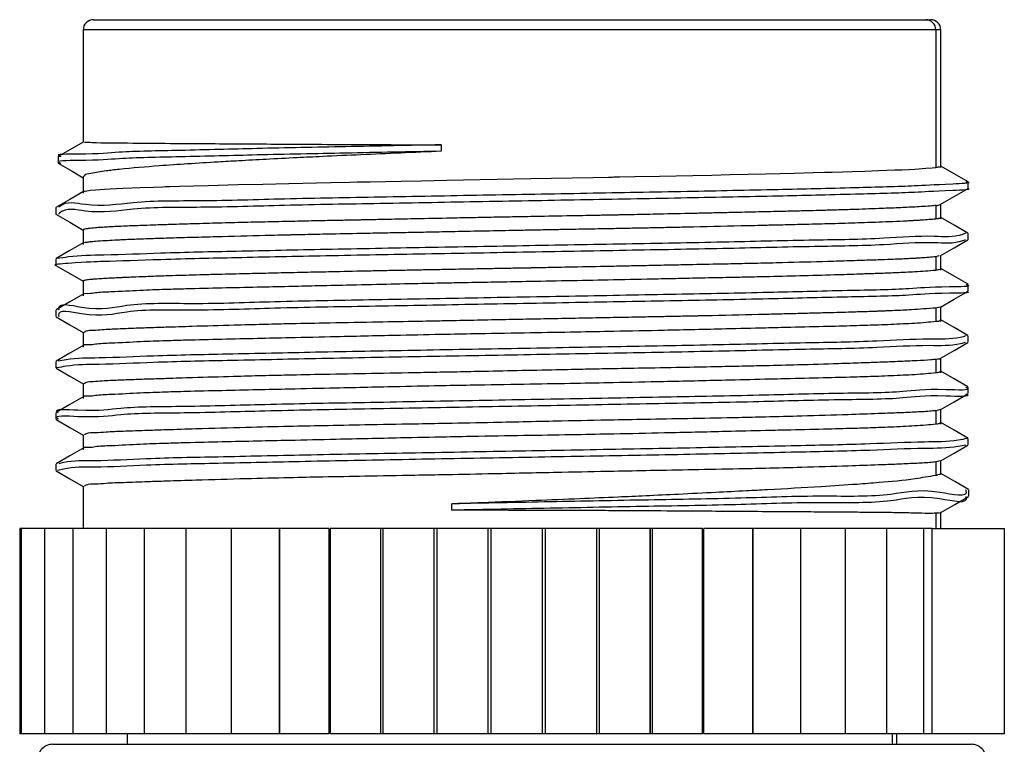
# Model space of a CAD drawing. Header units: millimetres. Extents: x 7 to 438, y 7 to 308.
# Tile 24 of 27: x 253 to 272, y 253 to 268. Entities that reach past the tile are written whole.
import ezdxf

# ---------------------------------------------------------------- set-up
doc = ezdxf.new("R2010")
doc.units = ezdxf.units.MM
doc.header["$LTSCALE"] = 1.5
doc.linetypes.add('SLD-实线', pattern=[0])

msp = doc.modelspace()

# ---------------------------------------------------------------- linework, layer by layer
at = {"color": 7, "linetype": 'SLD-实线', "lineweight": 25}
for p, q in [((254.546573, 267.514366), (270.771069, 267.514366)), ((270.771069, 267.514366), (270.866574, 267.514366)), ((254.346573, 267.314362), (254.346573, 265.129107)), ((270.968727, 267.314362), (270.968727, 264.635961)), ((271.066574, 264.633457), (271.066574, 267.314362)), ((261.327199, 265.074852), (261.327199, 264.949854)), ((253.857245, 264.845784), (253.857245, 264.720785)), ((254.346573, 264.448057), (254.346573, 264.132272)), ((271.600331, 264.226112), (271.600331, 264.35111)), ((253.811409, 263.851049), (253.811409, 263.726051)), ((270.968727, 263.892758), (270.968727, 263.634781)), ((271.066574, 263.632278), (271.066574, 263.915132)), ((254.346573, 263.417381), (254.346573, 263.133462)), ((271.599374, 263.226206), (271.599374, 263.351212)), ((253.812825, 262.851211), (253.812825, 262.726205)), ((271.024631, 262.913163), (270.968727, 262.893948)), ((270.968727, 262.893948), (270.968727, 262.634772)), ((271.066574, 262.632268), (271.066574, 262.915994)), ((254.346573, 262.418057), (254.346573, 262.13346)), ((271.601754, 262.22651), (271.601754, 262.351508)), ((253.814505, 261.850643), (253.814505, 261.725645)), ((271.050819, 261.912699), (270.968727, 261.893938)), ((270.968727, 261.893938), (270.968727, 261.635962)), ((271.066574, 261.633459), (271.066574, 261.9148)), ((254.346573, 261.418956), (254.346573, 261.133458)), ((271.598642, 261.225666), (271.598642, 261.350664)), ((253.814512, 260.850835), (253.814512, 260.725836)), ((270.968727, 260.892759), (270.968727, 260.63596)), ((271.066574, 260.633464), (271.066574, 260.915729)), ((254.346573, 260.418954), (254.346573, 260.133463)), ((271.59861, 260.226074), (271.59861, 260.351072)), ((271.061487, 259.913134), (270.968727, 259.892757)), ((270.968727, 259.892757), (270.968727, 259.635958)), ((271.066574, 259.632523), (271.066574, 259.915757)), ((253.814553, 259.85116), (253.814553, 259.726162)), ((254.346573, 259.419012), (254.346573, 259.132239)), ((271.598625, 259.225967), (271.598625, 259.350966)), ((253.814508, 258.850741), (253.814508, 258.725743)), ((271.060783, 258.912983), (270.968727, 258.892755)), ((270.968727, 258.892755), (270.968727, 258.635956)), ((271.066574, 258.660863), (271.066574, 258.915748)), ((254.346573, 258.41901), (254.346573, 257.594365)), ((271.611271, 258.225883), (271.611271, 258.350882)), ((261.536184, 257.953878), (261.536184, 258.078876)), ((270.968727, 257.89276), (270.968727, 257.594365)), ((271.066574, 257.594365), (271.066574, 257.910321)), ((253.109635, 257.594365), (253.109635, 253.594364)), ((253.136912, 257.594365), (253.109635, 257.594365)), ((253.136912, 257.594365), (253.136912, 253.594364)), ((253.591449, 257.594365), (253.136912, 257.594365)), ((253.591449, 257.594365), (253.591449, 253.594364)), ((254.146991, 257.594365), (253.591449, 257.594365)), ((254.146991, 257.594365), (254.146991, 253.594364)), ((254.797024, 257.594365), (254.146991, 257.594365)), ((254.797024, 257.594365), (254.797024, 253.594364)), ((255.533927, 257.594365), (254.797024, 257.594365)), ((255.533927, 257.594365), (255.533927, 253.594364)), ((256.349058, 257.594365), (255.533927, 257.594365)), ((256.349058, 257.594365), (256.349058, 253.594364)), ((257.232868, 257.594365), (256.349058, 257.594365)), ((257.232868, 257.594365), (257.232868, 253.594364)), ((258.170021, 257.594365), (257.232868, 257.594365)), ((258.170021, 257.594365), (258.170021, 253.594364)), ((258.174989, 257.594365), (258.174989, 253.594364)), ((259.135817, 257.594365), (258.174989, 257.594365)), ((259.135817, 257.594365), (259.135817, 253.594364)), ((259.164375, 257.594365), (259.164375, 253.594364)), ((260.143479, 257.594365), (259.164375, 257.594365)), ((260.143479, 257.594365), (260.143479, 253.594364)), ((260.202919, 257.594365), (260.143479, 257.594365)), ((260.189428, 257.594365), (260.189428, 253.594364)), ((261.181188, 257.594365), (260.189428, 257.594365)), ((261.181188, 257.594365), (261.181188, 253.594364)), ((261.242002, 257.594365), (261.181188, 257.594365)), ((261.238131, 257.594365), (261.238131, 253.594364)), ((262.232281, 257.594365), (261.238131, 257.594365)), ((262.232281, 257.594365), (262.232281, 253.594364)), ((262.236783, 257.594365), (262.232281, 257.594365)), ((262.236783, 257.594365), (262.236783, 253.594364)), ((262.298254, 257.594365), (262.236783, 257.594365)), ((262.298254, 253.594364), (262.298254, 257.594365)), ((263.292336, 257.594365), (262.298254, 257.594365)), ((263.292336, 257.594365), (263.292336, 253.594364)), ((263.298189, 257.594365), (263.292336, 257.594365)), ((263.359294, 257.594365), (263.297885, 257.594365)), ((263.298189, 253.594364), (263.298189, 257.594365)), ((263.359294, 253.594364), (263.359294, 257.594365)), ((264.351321, 257.594365), (263.359294, 257.594365)), ((264.351321, 257.594365), (264.351321, 253.594364)), ((264.351321, 257.594365), (264.357171, 257.594365)), ((264.412682, 257.594365), (264.352055, 257.594365)), ((264.357171, 253.594364), (264.357171, 257.594365)), ((264.412682, 253.594364), (264.412682, 257.594365)), ((265.396814, 257.594365), (264.412682, 257.594365)), ((265.446066, 257.594365), (265.386933, 257.594365)), ((265.396814, 257.594365), (265.396814, 253.594364)), ((265.396814, 257.594365), (265.402665, 257.594365)), ((265.402665, 253.594364), (265.402665, 257.594365)), ((265.446066, 253.594364), (265.446066, 257.594365)), ((266.41656, 257.594365), (265.446066, 257.594365)), ((266.41656, 257.594365), (266.41656, 253.594364)), ((266.422411, 257.594365), (266.41656, 257.594365)), ((266.422411, 253.594364), (266.422411, 257.594365)), ((266.447333, 253.594364), (266.447333, 257.594365)), ((267.398603, 257.594365), (266.447333, 257.594365)), ((267.398603, 257.594365), (267.398603, 253.594364)), ((267.404455, 257.594365), (267.398603, 257.594365)), ((267.404455, 253.594364), (267.404455, 257.594365)), ((267.404744, 253.594364), (267.404744, 257.594365)), ((268.33143, 257.594365), (267.404744, 257.594365)), ((269.204104, 257.594365), (268.330985, 257.594365)), ((268.33143, 257.594365), (268.33143, 253.594364)), ((268.337283, 257.594365), (268.33143, 257.594365)), ((268.337283, 253.594364), (268.337283, 257.594365)), ((269.204104, 257.594365), (269.204104, 253.594364)), ((269.209956, 257.594365), (269.204104, 257.594365)), ((269.209956, 253.594364), (269.209956, 257.594365)), ((270.006395, 257.594365), (269.209956, 257.594365)), ((270.006395, 257.594365), (270.006395, 253.594364)), ((270.012246, 257.594365), (270.006395, 257.594365)), ((270.012246, 253.594364), (270.012246, 257.594365)), ((270.728895, 257.594365), (270.012246, 257.594365)), ((270.728895, 257.594365), (270.728895, 253.594364)), ((270.734745, 257.594365), (270.728895, 257.594365)), ((270.734745, 253.594364), (270.734745, 257.594365)), ((270.89896, 257.594365), (270.734745, 257.594365)), ((270.89896, 253.594364), (270.89896, 257.594365)), ((270.89896, 257.594365), (272.303513, 257.594365)), ((272.303513, 257.594365), (272.303513, 253.594364)), ((253.136912, 253.594364), (253.109635, 253.594364)), ((253.591449, 253.594364), (253.136912, 253.594364)), ((254.146991, 253.594364), (253.591449, 253.594364)), ((254.797024, 253.594364), (254.146991, 253.594364)), ((255.533927, 253.594364), (254.797024, 253.594364)), ((255.206575, 253.594364), (255.206575, 253.389548)), ((256.349058, 253.594364), (255.533927, 253.594364)), ((257.232868, 253.594364), (256.349058, 253.594364)), ((258.170021, 253.594364), (257.232868, 253.594364)), ((259.135817, 253.594364), (258.174989, 253.594364)), ((260.143479, 253.594364), (259.164375, 253.594364)), ((260.202919, 253.594364), (260.143479, 253.594364)), ((261.181188, 253.594364), (260.189428, 253.594364)), ((261.242002, 253.594364), (261.181188, 253.594364)), ((262.232281, 253.594364), (261.238131, 253.594364)), ((262.236783, 253.594364), (262.232281, 253.594364)), ((262.298254, 253.594364), (262.236783, 253.594364)), ((263.292336, 253.594364), (262.298254, 253.594364)), ((263.298189, 253.594364), (263.292336, 253.594364)), ((263.359294, 253.594364), (263.297885, 253.594364)), ((264.351321, 253.594364), (263.359294, 253.594364)), ((264.351321, 253.594364), (264.357171, 253.594364)), ((264.412682, 253.594364), (264.352055, 253.594364)), ((265.396814, 253.594364), (264.412682, 253.594364)), ((265.446066, 253.594364), (265.386933, 253.594364)), ((265.396814, 253.594364), (265.402665, 253.594364)), ((266.41656, 253.594364), (265.446066, 253.594364)), ((266.422411, 253.594364), (266.41656, 253.594364)), ((267.398603, 253.594364), (266.447333, 253.594364)), ((267.404455, 253.594364), (267.398603, 253.594364)), ((268.33143, 253.594364), (267.404744, 253.594364)), ((268.337283, 253.594364), (268.33143, 253.594364)), ((269.204104, 253.594364), (268.337283, 253.594364)), ((269.209956, 253.594364), (269.204104, 253.594364)), ((270.006395, 253.594364), (269.209956, 253.594364)), ((270.012246, 253.594364), (270.006395, 253.594364)), ((270.728895, 253.594364), (270.012246, 253.594364)), ((270.118793, 253.594364), (270.118793, 253.389548)), ((270.206574, 253.389548), (270.206574, 253.594364)), ((270.734745, 253.594364), (270.728895, 253.594364)), ((270.89896, 253.594364), (270.734745, 253.594364)), ((272.303513, 253.594364), (270.89896, 253.594364)), ((253.756573, 253.389548), (261.341254, 253.389548)), ((261.341254, 253.389548), (271.656574, 253.389548))]:
    msp.add_line(p, q, dxfattribs=at)
at = {"color": 8, "linetype": 'SLD-实线', "lineweight": 25}
for p, q in [((270.968727, 267.314362), (254.346573, 267.314362)), ((271.066574, 267.314362), (270.968727, 267.314362))]:
    msp.add_line(p, q, dxfattribs=at)
at = {"color": 7, "linetype": 'SLD-实线', "lineweight": 25, "flags": 128}
for points in [[(254.346573, 265.130076), (254.132138, 265.006262), (253.862181, 264.850403)], [(253.859607, 264.71636), (254.129463, 264.560196), (254.346573, 264.434542)], [(254.350548, 264.165166), (254.353364, 264.16673), (254.354236, 264.167148), (254.354489, 264.167259), (254.354564, 264.167289), (254.354605, 264.167312), (254.354743, 264.167371), (254.356035, 264.167885), (254.360263, 264.169368), (254.383718, 264.175045), (254.419466, 264.180842), (254.482412, 264.188248), (254.58498, 264.197255), (254.669142, 264.203313), (254.765575, 264.209467), (254.874078, 264.215703), (254.994438, 264.222021), (255.126422, 264.228436), (255.456888, 264.24263), (255.726272, 264.252777), (255.901278, 264.258894), (255.946909, 264.260436), (255.958614, 264.260831), (255.961654, 264.260928), (255.962462, 264.260958), (255.962693, 264.260965), (255.962764, 264.260965), (255.962805, 264.260965), (255.964724, 264.261032), (255.981521, 264.261554), (256.030088, 264.263044), (256.222048, 264.268744), (256.78349, 264.284114), (257.364909, 264.298613), (257.84935, 264.310191), (258.358282, 264.322083), (259.170388, 264.340299), (259.541924, 264.348316), (259.689971, 264.351468), (259.839115, 264.354612), (259.83999, 264.354634), (259.847059, 264.354768), (259.86685, 264.355163), (259.942114, 264.356623), (260.237367, 264.362323), (260.544067, 264.368172), (260.941356, 264.37566), (261.4313, 264.384779), (261.758148, 264.390866), (262.086247, 264.397043), (262.415084, 264.403309), (262.744148, 264.409672), (263.07293, 264.416124), (264.283137, 264.440234), (264.588171, 264.446388), (264.667389, 264.447997), (264.688841, 264.448429), (264.695038, 264.448556), (264.698222, 264.448616), (264.701343, 264.448683), (264.728629, 264.449197), (264.806717, 264.450672), (265.104209, 264.456335), (265.584172, 264.465596), (266.233177, 264.478463), (266.602419, 264.486085), (266.961628, 264.493841), (267.309985, 264.501731), (267.646698, 264.509763), (268.204319, 264.523889), (268.579911, 264.534014), (268.796959, 264.540154), (268.851278, 264.541726), (268.865449, 264.542143), (268.869325, 264.542255), (268.870463, 264.542284), (268.871068, 264.542307), (268.873274, 264.542366), (268.892349, 264.542888), (268.946503, 264.544371), (269.148446, 264.550048), (269.345413, 264.555844), (269.583159, 264.563243), (269.850812, 264.572243), (270.015919, 264.578308), (270.169516, 264.584455), (270.31142, 264.590691), (270.441462, 264.597016), (270.559493, 264.603424), (270.776653, 264.617625), (270.895493, 264.62778), (270.952122, 264.633897), (270.964609, 264.635432), (270.967662, 264.635826), (270.96844, 264.635923), (270.968645, 264.635953), (270.968701, 264.635961), (270.968718, 264.635961), (270.968718, 264.635961), (270.968727, 264.635961)], [(271.596029, 264.355953), (271.325936, 264.511998), (271.066574, 264.661844)], [(254.355182, 264.167908), (254.085058, 264.01187), (253.814922, 263.855825)], [(271.056065, 263.90906), (271.326144, 264.065105), (271.596232, 264.221142)], [(253.816099, 263.721238), (254.086224, 263.565208), (254.346573, 263.41481)], [(271.595446, 263.356115), (271.325386, 263.51216), (271.066574, 263.661708)], [(254.357816, 263.16833), (254.087732, 263.012285), (253.817645, 262.856248)], [(271.054919, 262.909259), (271.324973, 263.065304), (271.595036, 263.221349)], [(253.816609, 262.721325), (254.086704, 262.56528), (254.346573, 262.415144)], [(271.597007, 262.356537), (271.326867, 262.512582), (271.066574, 262.662943)], [(271.057428, 261.909517), (271.32756, 262.065562), (271.597701, 262.221607)], [(254.35903, 262.167762), (254.088992, 262.01171), (253.818945, 261.855665)], [(253.818882, 261.72066), (254.088928, 261.564615), (254.346573, 261.41573)], [(271.594414, 261.355544), (271.324369, 261.511589), (271.066574, 261.660564)], [(254.35887, 261.167671), (254.088839, 261.011626), (253.8188, 260.855581)], [(271.054234, 260.908599), (271.324263, 261.064637), (271.594302, 261.220681)], [(253.818461, 260.720904), (254.088492, 260.564866), (254.346573, 260.415736)], [(271.594041, 260.355758), (271.324004, 260.511796), (271.066574, 260.660562)], [(254.359578, 260.168063), (254.089558, 260.012018), (253.819526, 259.855981)], [(271.055225, 259.9092), (271.325245, 260.065238), (271.595272, 260.221268)], [(253.817712, 259.721379), (254.087747, 259.565334), (254.346573, 259.415771)], [(271.59349, 259.356054), (271.323449, 259.512099), (271.066574, 259.660537)], [(254.359418, 259.167972), (254.089383, 259.011927), (253.819336, 258.855882)], [(271.054986, 258.909049), (271.325023, 259.065094), (271.595068, 259.221139)], [(253.818569, 258.72084), (254.088615, 258.564795), (254.346573, 258.415732)], [(271.606944, 258.355695), (271.336819, 258.511725), (271.0667, 258.667747)], [(271.066913, 257.909174), (271.337019, 258.065204), (271.607132, 258.221242)]]:
    msp.add_lwpolyline(points, dxfattribs=at)
at = {"color": 7, "linetype": 'SLD-实线', "lineweight": 25}
for centre, radius, start, end in [((254.546585, 267.314354), 0.200012, 90.0034315, 179.9976357), ((270.769882, 267.315521), 0.198848, 359.6661717, 89.6580727), ((270.866565, 267.314357), 0.200008, 0.0014533, 89.9974794), ((270.939182, 264.245587), 0.354064, 274.7865833, 289.7974746), ((253.75657, 253.089552), 0.299995, 89.9995362, 180.0004638), ((271.656581, 253.089556), 0.299992, 359.998929, 90.0014268)]:
    msp.add_arc(centre, radius, start, end, dxfattribs=at)
for points, knots in [([(261.327201, 265.074852), (260.707051, 265.062753), (259.51195, 265.039435), (257.793739, 265.00565), (256.38655, 264.966203), (255.060601, 264.944013), (254.616563, 264.887174), (253.759574, 264.893029), (253.899046, 264.849388), (253.910468, 264.845814)], [0, 0, 0, 0, 0.249218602, 0.480273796, 0.680461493, 0.838575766, 0.9460207, 0.995579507, 1, 1, 1, 1]), ([(254.371659, 265.129286), (254.420443, 265.126769), (254.698998, 265.112395), (255.258456, 265.112589), (255.975934, 265.103371), (256.909103, 265.098467), (258.14648, 265.089346), (259.698635, 265.080915), (260.805199, 265.076795), (261.327201, 265.074852)], [0, 0, 0, 0, 0.021066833, 0.120290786, 0.241180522, 0.330567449, 0.522749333, 0.774865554, 1, 1, 1, 1]), ([(261.327199, 264.949854), (260.70705, 264.937749), (259.51195, 264.914423), (257.793737, 264.880659), (256.386553, 264.841189), (255.060593, 264.819022), (254.616579, 264.762166), (253.75958, 264.76804), (253.899028, 264.724394), (253.910438, 264.720823)], [0, 0, 0, 0, 0.249219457, 0.480275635, 0.680464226, 0.838579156, 0.946024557, 0.99558358, 1, 1, 1, 1]), ([(261.327199, 264.949854), (261.062158, 264.938381), (260.538935, 264.915734), (259.766864, 264.881427), (259.094703, 264.850929), (258.479972, 264.821142), (257.93604, 264.792952), (257.423241, 264.764922), (256.912906, 264.735649), (256.39588, 264.704487), (255.752774, 264.660269), (255.263112, 264.619777), (254.919169, 264.581629), (254.78365, 264.563839), (254.641638, 264.546764), (254.509919, 264.509172), (254.372763, 264.511176), (254.358286, 264.455773), (254.35627, 264.448057)], [0, 0, 0, 0, 0.113516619, 0.224096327, 0.330693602, 0.401429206, 0.48744686, 0.563753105, 0.621182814, 0.706175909, 0.785396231, 0.89697672, 0.916534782, 0.933272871, 0.955774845, 0.976243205, 0.996691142, 1, 1, 1, 1]), ([(270.968727, 264.635961), (270.96889, 264.63598), (270.970471, 264.636174), (270.975915, 264.636838), (270.994603, 264.639218), (271.014853, 264.642357), (271.08093, 264.653371), (271.066077, 264.659316), (271.065829, 264.659415)], [0, 0, 0, 0, 0.004829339, 0.046931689, 0.162690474, 0.536347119, 0.992253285, 1, 1, 1, 1]), ([(271.550476, 264.355998), (271.567928, 264.35261), (271.697, 264.327559), (270.9516, 264.294612), (270.530336, 264.267862), (269.234899, 264.231504), (267.821352, 264.197738), (266.05489, 264.162179), (264.142981, 264.126706), (262.146806, 264.091727), (260.183614, 264.054291), (258.347362, 264.025605), (256.751212, 263.970235), (255.430847, 263.990537), (254.572196, 263.836804), (254.003033, 263.986615), (253.879273, 263.861497), (253.873692, 263.855855)], [0, 0, 0, 0, 0.002628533, 0.019439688, 0.061489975, 0.126337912, 0.211013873, 0.310824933, 0.420627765, 0.534752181, 0.647222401, 0.752088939, 0.84399524, 0.918172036, 0.970488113, 0.998669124, 1, 1, 1, 1]), ([(271.595986, 264.221142), (271.596045, 264.22113), (271.693736, 264.200789), (270.917719, 264.170053), (270.549594, 264.142616), (269.226822, 264.106596), (267.824222, 264.07271), (266.053978, 264.037178), (264.143246, 264.00171), (262.146738, 263.966722), (260.183621, 263.929316), (258.347392, 263.90053), (256.751113, 263.845461), (255.431107, 263.864955), (254.571656, 263.713011), (254.000991, 263.860889), (253.875972, 263.733373), (253.868793, 263.726051)], [0, 0, 0, 0, 0.000010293, 0.016859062, 0.059003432, 0.123996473, 0.208861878, 0.308896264, 0.41894476, 0.533324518, 0.646046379, 0.751147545, 0.843259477, 0.917602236, 0.970035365, 0.998279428, 1, 1, 1, 1]), ([(270.968727, 263.892758), (270.968514, 263.89273), (270.966721, 263.892499), (270.960447, 263.891775), (270.935244, 263.888885), (270.802539, 263.876131), (270.567508, 263.862447), (270.221523, 263.845996), (269.811958, 263.829523), (269.459039, 263.817294), (269.184743, 263.808539), (269.030051, 263.803835), (268.924438, 263.800588), (268.86407, 263.798902), (268.838691, 263.798209), (268.741854, 263.795606), (268.574836, 263.791219), (268.32447, 263.784908), (268.016868, 263.777445), (267.695563, 263.770013), (267.383479, 263.762983), (267.106236, 263.756795), (266.822692, 263.750527), (266.533331, 263.744183), (266.117632, 263.735076), (265.635901, 263.724775), (265.152976, 263.714697), (264.865637, 263.70886), (264.734351, 263.706138), (264.700845, 263.705482), (264.692198, 263.705292), (264.689906, 263.705253), (264.68924, 263.705245), (264.687736, 263.705186), (264.676563, 263.705087), (264.638614, 263.70417), (264.500527, 263.701835), (264.206091, 263.696058), (263.706501, 263.686945), (263.170745, 263.677088), (262.663896, 263.667758), (262.252467, 263.659996), (261.843061, 263.652116), (261.336283, 263.642086), (260.800942, 263.631288), (260.302963, 263.621081), (260.014888, 263.615092), (259.885603, 263.612389), (259.852855, 263.611692), (259.844364, 263.611515), (259.842083, 263.611469), (259.841404, 263.611453), (259.840166, 263.611458), (259.830203, 263.611111), (259.795011, 263.610695), (259.664818, 263.607774), (259.447016, 263.603782), (259.133778, 263.597388), (258.773752, 263.590059), (258.417675, 263.582582), (258.09231, 263.575493), (257.822347, 263.569345), (257.560234, 263.563107), (257.306344, 263.556797), (256.970932, 263.548023), (256.60836, 263.537894), (256.263965, 263.527568), (256.072807, 263.521374), (255.98945, 263.51867), (255.968662, 263.517946), (255.963268, 263.517786), (255.961808, 263.517729), (255.961365, 263.51772), (255.960461, 263.517673), (255.953791, 263.51752), (255.931164, 263.51673), (255.850877, 263.514313), (255.688341, 263.508944), (255.434405, 263.500142), (255.183774, 263.490331), (254.972529, 263.480693), (254.826403, 263.472995), (254.69964, 263.465233), (254.574829, 263.455949), (254.471044, 263.446355), (254.395578, 263.435424), (254.365536, 263.428418), (254.356466, 263.424916), (254.35475, 263.424185), (254.354343, 263.423993), (254.354228, 263.423942), (254.354179, 263.42392), (254.354039, 263.423855), (254.35361, 263.423679), (254.352283, 263.42303), (254.349256, 263.421843), (254.348192, 263.419098), (254.347527, 263.417381)], [0, 0, 0, 0, 0.000038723, 0.000326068, 0.00113897, 0.004614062, 0.024367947, 0.043587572, 0.067087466, 0.098292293, 0.107276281, 0.116582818, 0.126204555, 0.126332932, 0.127474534, 0.130783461, 0.143804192, 0.157607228, 0.175952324, 0.199297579, 0.215571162, 0.23225213, 0.249311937, 0.266721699, 0.284452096, 0.324302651, 0.35362358, 0.371568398, 0.376136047, 0.377306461, 0.377612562, 0.377695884, 0.377719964, 0.377732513, 0.377967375, 0.379734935, 0.384578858, 0.402875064, 0.432848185, 0.474696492, 0.499517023, 0.52427568, 0.548912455, 0.573368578, 0.615692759, 0.645482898, 0.663199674, 0.667659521, 0.668804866, 0.669107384, 0.669191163, 0.66921625, 0.669230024, 0.669414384, 0.671013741, 0.675577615, 0.692900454, 0.710302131, 0.732082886, 0.757845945, 0.774536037, 0.790777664, 0.806547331, 0.821822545, 0.83658162, 0.867060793, 0.887239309, 0.89872233, 0.901554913, 0.902280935, 0.902473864, 0.902528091, 0.902544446, 0.902553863, 0.902691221, 0.903747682, 0.906637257, 0.917177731, 0.933077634, 0.952462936, 0.962414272, 0.971215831, 0.97885386, 0.985318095, 0.993790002, 0.997640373, 0.999072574, 0.999332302, 0.999392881, 0.999408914, 0.999413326, 0.999415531, 0.999418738, 0.999441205, 0.999498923, 0.999686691, 1, 1, 1, 1]), ([(254.35865, 263.164545), (254.360127, 263.166128), (254.372336, 263.179218), (254.420944, 263.175919), (254.491959, 263.191104), (254.678552, 263.203423), (254.877236, 263.217599), (255.054464, 263.226209), (255.109778, 263.228842), (255.125133, 263.229561), (255.129669, 263.229772), (255.131221, 263.22984), (255.132955, 263.229929), (255.137224, 263.230093), (255.152813, 263.230785), (255.213818, 263.233358), (255.322948, 263.237794), (255.491081, 263.244117), (255.705961, 263.251643), (255.93645, 263.25904), (256.166583, 263.266012), (256.376806, 263.272192), (256.596773, 263.278454), (256.826126, 263.284813), (257.299201, 263.297662), (257.782091, 263.309753), (258.208184, 263.319783), (258.323261, 263.322472), (258.353778, 263.323164), (258.362132, 263.323357), (258.364702, 263.323416), (258.366504, 263.32346), (258.37595, 263.323679), (258.408439, 263.324354), (258.530448, 263.326973), (258.796173, 263.33255), (259.256564, 263.341984), (259.756748, 263.351839), (260.237222, 263.361195), (260.63345, 263.368963), (261.034453, 263.376856), (261.7071, 263.390283), (262.349741, 263.40299), (262.884475, 263.413628), (263.022765, 263.416305), (263.059433, 263.417054), (263.070084, 263.417251), (263.073711, 263.417335), (263.07783, 263.417386), (263.087966, 263.417611), (263.124418, 263.418234), (263.261046, 263.420809), (263.495414, 263.42506), (263.836449, 263.431361), (264.235481, 263.438746), (264.635974, 263.446238), (265.008208, 263.453318), (265.3233, 263.459503), (265.634158, 263.465768), (265.940303, 263.472128), (266.496794, 263.484107), (267.037259, 263.496296), (267.499687, 263.507381), (267.614263, 263.510157), (267.644588, 263.510894), (267.653566, 263.51111), (267.656611, 263.511188), (267.659734, 263.51126), (267.66734, 263.511441), (267.695693, 263.51207), (267.802799, 263.514545), (268.032447, 263.51986), (268.407961, 263.528965), (268.793005, 263.538856), (269.134972, 263.548434), (269.389625, 263.556166), (269.627973, 263.564027), (269.965763, 263.576307), (270.262576, 263.588725), (270.49487, 263.600934), (270.545406, 263.60382), (270.558132, 263.604526), (270.561757, 263.604747), (270.562985, 263.604808), (270.564398, 263.604892), (270.56788, 263.605073), (270.580172, 263.605743), (270.623722, 263.608142), (270.755579, 263.615545), (270.8782, 263.626611), (270.968727, 263.634781)], [0, 0, 0, 0, 0.000386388, 0.003195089, 0.007727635, 0.013975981, 0.036542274, 0.043929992, 0.045972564, 0.046538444, 0.046704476, 0.046792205, 0.046818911, 0.047017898, 0.047563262, 0.049635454, 0.058038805, 0.067276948, 0.080004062, 0.096847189, 0.108900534, 0.121560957, 0.134807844, 0.148619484, 0.16297404, 0.220227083, 0.235805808, 0.239903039, 0.241003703, 0.241315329, 0.241411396, 0.241467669, 0.241640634, 0.243116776, 0.247333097, 0.263667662, 0.291089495, 0.330448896, 0.353965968, 0.377829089, 0.401979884, 0.426358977, 0.499262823, 0.517996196, 0.522894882, 0.524228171, 0.524615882, 0.524817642, 0.524883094, 0.525359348, 0.526647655, 0.531463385, 0.550024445, 0.56895697, 0.593028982, 0.622060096, 0.641256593, 0.660227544, 0.678943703, 0.697376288, 0.715497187, 0.779410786, 0.794952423, 0.79898709, 0.800097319, 0.800427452, 0.800608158, 0.800646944, 0.800991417, 0.801981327, 0.805765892, 0.82032857, 0.843442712, 0.873564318, 0.889850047, 0.905190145, 0.919549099, 0.932893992, 0.966199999, 0.973167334, 0.974879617, 0.975336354, 0.975467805, 0.97553514, 0.975558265, 0.975723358, 0.976164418, 0.977780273, 0.983595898, 1, 1, 1, 1]), ([(270.968727, 263.634781), (270.983534, 263.636487), (271.008883, 263.639408), (271.038664, 263.646612), (271.059602, 263.649494), (271.064553, 263.656919), (271.065903, 263.658944)], [0, 0, 0, 0, 0.434423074, 0.743701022, 0.930132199, 1, 1, 1, 1]), ([(271.55075, 263.351212), (271.529604, 263.342347), (271.339213, 263.262526), (270.786218, 263.316541), (269.837355, 263.230798), (268.497166, 263.219302), (266.863152, 263.175815), (265.009173, 263.143191), (263.036059, 263.106941), (261.045524, 263.071489), (259.141511, 263.036609), (257.424072, 262.999638), (255.980946, 262.969963), (254.891448, 262.923761), (254.213694, 262.916437), (253.912824, 262.86792), (253.840578, 262.85627)], [0, 0, 0, 0, 0.003869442, 0.034838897, 0.090246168, 0.166794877, 0.260782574, 0.367243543, 0.480545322, 0.594844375, 0.704214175, 0.802869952, 0.885639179, 0.948447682, 0.987621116, 1, 1, 1, 1]), ([(271.53843, 263.221311), (271.521359, 263.214218), (271.33491, 263.136749), (270.785997, 263.192496), (269.837459, 263.105355), (268.497121, 263.094472), (266.863194, 263.050761), (265.009041, 263.018211), (263.036571, 262.981934), (261.043636, 262.946505), (259.147939, 262.911564), (257.404099, 262.874747), (256.036293, 262.844674), (254.762316, 262.79941), (254.417235, 262.790274), (253.731579, 262.740397), (253.816858, 262.726533), (253.81883, 262.726213)], [0, 0, 0, 0, 0.003117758, 0.034051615, 0.089395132, 0.165855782, 0.25973536, 0.36607386, 0.479245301, 0.593412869, 0.702656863, 0.801199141, 0.883873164, 0.946609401, 0.985737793, 0.999670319, 1, 1, 1, 1]), ([(270.968727, 262.893948), (270.922458, 262.888939), (270.830883, 262.879025), (270.7065, 262.870461), (270.619584, 262.864924), (270.575714, 262.862345), (270.563673, 262.861654), (270.56039, 262.861463), (270.559405, 262.861416), (270.559086, 262.861381), (270.558915, 262.861382), (270.558704, 262.861366), (270.55792, 262.861335), (270.554925, 262.861167), (270.542987, 262.860535), (270.49325, 262.857942), (270.402369, 262.85348), (270.259387, 262.847073), (270.071972, 262.839418), (269.869536, 262.831984), (269.666327, 262.825017), (269.480527, 262.818912), (269.284398, 262.812708), (269.078237, 262.80641), (268.641341, 262.793436), (268.19154, 262.781289), (267.7922, 262.771356), (267.683264, 262.76863), (267.654331, 262.767941), (267.646417, 262.767747), (267.643989, 262.767689), (267.642965, 262.767661), (267.64048, 262.76761), (267.632695, 262.767423), (267.603675, 262.766781), (267.491386, 262.764203), (267.239442, 262.758658), (266.797927, 262.749149), (266.316746, 262.739294), (265.853529, 262.729966), (265.471993, 262.722276), (265.084228, 262.714452), (264.589653, 262.704399), (264.054617, 262.693596), (263.547475, 262.683494), (263.248063, 262.677586), (263.111623, 262.674871), (263.076567, 262.674187), (263.06735, 262.674006), (263.064819, 262.673951), (263.064033, 262.673942), (263.063685, 262.673933), (263.062845, 262.673908), (263.060302, 262.673873), (263.051068, 262.673693), (263.016228, 262.673071), (262.879796, 262.670539), (262.643578, 262.666236), (262.297234, 262.659885), (261.888727, 262.652392), (261.479568, 262.644852), (261.100438, 262.637764), (260.781516, 262.631651), (260.46563, 262.625442), (260.153259, 262.619139), (259.726633, 262.610275), (259.251804, 262.600116), (258.789848, 262.589899), (258.524742, 262.583912), (258.406067, 262.581159), (258.375744, 262.58047), (258.367697, 262.58028), (258.365346, 262.58023), (258.364317, 262.580211), (258.361522, 262.580138), (258.352882, 262.579963), (258.321779, 262.579274), (258.206191, 262.576827), (257.958908, 262.571375), (257.553315, 262.562235), (257.136298, 262.552305), (256.763791, 262.542785), (256.484143, 262.535096), (256.219697, 262.527288), (255.915298, 262.517554), (255.61453, 262.506866), (255.350243, 262.49651), (255.208018, 262.490054), (255.147526, 262.487473), (255.132797, 262.486673), (255.12905, 262.486566), (255.128072, 262.486486), (255.1278, 262.486492), (255.127718, 262.486474), (255.127562, 262.486479), (255.126377, 262.486393), (255.122259, 262.486282), (255.107246, 262.485526), (255.052518, 262.483247), (254.962591, 262.478969), (254.840448, 262.472774), (254.714885, 262.465626), (254.604001, 262.458051), (254.516411, 262.450999), (254.458727, 262.444501), (254.410747, 262.439846), (254.382273, 262.430777), (254.353147, 262.431108), (254.354015, 262.420673), (254.354232, 262.418057)], [0, 0, 0, 0, 0.00839421, 0.016613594, 0.022486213, 0.024105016, 0.024540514, 0.024661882, 0.024698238, 0.024718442, 0.024719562, 0.024729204, 0.024756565, 0.024860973, 0.025270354, 0.026913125, 0.033844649, 0.041683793, 0.052730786, 0.067679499, 0.078224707, 0.089408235, 0.101212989, 0.113621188, 0.126613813, 0.180057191, 0.194787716, 0.198671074, 0.199713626, 0.200008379, 0.200099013, 0.200151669, 0.20019323, 0.200547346, 0.201556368, 0.205429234, 0.220807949, 0.24701417, 0.285090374, 0.307623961, 0.330588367, 0.353927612, 0.377585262, 0.419820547, 0.450459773, 0.46908404, 0.47384039, 0.475076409, 0.475408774, 0.475503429, 0.475533, 0.475550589, 0.475566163, 0.475684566, 0.476009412, 0.477232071, 0.481970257, 0.500624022, 0.519849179, 0.544455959, 0.574324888, 0.593667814, 0.612857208, 0.631864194, 0.650659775, 0.669215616, 0.708837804, 0.736331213, 0.752565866, 0.756671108, 0.757744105, 0.758037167, 0.758122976, 0.758168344, 0.758222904, 0.758627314, 0.759727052, 0.763834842, 0.779482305, 0.804344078, 0.837016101, 0.8547272, 0.871560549, 0.887479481, 0.902450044, 0.926497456, 0.941767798, 0.950159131, 0.952179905, 0.952688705, 0.952820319, 0.952855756, 0.952865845, 0.952869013, 0.952870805, 0.952893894, 0.953083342, 0.953613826, 0.955605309, 0.962964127, 0.969852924, 0.977668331, 0.985642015, 0.989927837, 0.993462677, 0.996244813, 0.998276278, 0.999567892, 1, 1, 1, 1]), ([(254.356203, 262.162673), (254.355537, 262.163309), (254.333246, 262.184594), (254.495471, 262.174036), (254.611342, 262.2051), (254.99374, 262.215946), (255.428603, 262.243276), (255.921854, 262.260066), (256.452031, 262.275391), (257.046701, 262.289584), (257.71497, 262.304373), (258.32051, 262.317645), (258.90147, 262.33073), (259.536938, 262.345133), (260.233416, 262.360891), (260.876977, 262.374724), (261.265333, 262.382768), (261.458427, 262.38648), (261.604456, 262.389149), (262.148063, 262.399266), (262.928668, 262.413388), (263.873195, 262.430964), (264.707281, 262.447508), (265.342119, 262.460616), (265.782055, 262.469949), (266.003329, 262.47459), (266.150978, 262.478004), (266.233494, 262.479638), (266.26772, 262.480348), (266.393993, 262.482907), (266.604702, 262.487231), (266.906742, 262.493559), (267.251965, 262.500948), (267.954751, 262.516473), (268.709131, 262.535458), (269.367616, 262.556284), (269.614527, 262.564776), (269.731402, 262.568959), (269.80803, 262.571819), (269.847103, 262.573291), (269.852476, 262.573472), (269.871518, 262.574182), (269.940442, 262.576598), (270.054513, 262.580877), (270.211938, 262.587083), (270.379506, 262.594503), (270.634829, 262.606084), (270.832426, 262.623061), (270.968727, 262.634772)], [0, 0, 0, 0, 0.000161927, 0.005420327, 0.01411232, 0.032426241, 0.066670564, 0.096781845, 0.120381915, 0.162627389, 0.204006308, 0.241023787, 0.271907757, 0.30886094, 0.355714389, 0.39761022, 0.425009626, 0.425803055, 0.432457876, 0.451362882, 0.523906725, 0.573330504, 0.62181962, 0.67443599, 0.687902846, 0.701218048, 0.714370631, 0.714551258, 0.716109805, 0.720547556, 0.737340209, 0.754137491, 0.775058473, 0.799645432, 0.880976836, 0.911217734, 0.918519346, 0.925554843, 0.932319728, 0.932355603, 0.932610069, 0.933289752, 0.935793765, 0.945054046, 0.953886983, 0.964220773, 0.975319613, 1, 1, 1, 1]), ([(270.968727, 262.634772), (270.988848, 262.638335), (271.0144, 262.642859), (271.070071, 262.652998), (271.065953, 262.659694), (271.065715, 262.660082)], [0, 0, 0, 0, 0.777326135, 0.987117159, 1, 1, 1, 1]), ([(271.556306, 262.351493), (271.567201, 262.348257), (271.700067, 262.308789), (270.868802, 262.307348), (270.430344, 262.255226), (269.084336, 262.231406), (267.638994, 262.192513), (265.848091, 262.158649), (263.923027, 262.122586), (261.924359, 262.08807), (259.975433, 262.049526), (258.149319, 262.02423), (256.616424, 261.958902), (255.249408, 262.004963), (254.620705, 261.800732), (253.837499, 262.013251), (253.871015, 261.859966), (253.871952, 261.85568)], [0, 0, 0, 0, 0.0017683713, 0.0215645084, 0.0661209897, 0.1336094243, 0.220202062, 0.3214459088, 0.4321716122, 0.546490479, 0.6583881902, 0.7620632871, 0.8524331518, 0.9244398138, 0.9739575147, 0.9992718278, 1, 1, 1, 1]), ([(271.571792, 262.221615), (271.576842, 262.220071), (271.698856, 262.182768), (270.85813, 262.183391), (270.436158, 262.12966), (269.081957, 262.106639), (267.639827, 262.067437), (265.84783, 262.033661), (263.9231, 261.99759), (261.92435, 261.963051), (259.975398, 261.924561), (258.149447, 261.899134), (256.616043, 261.83419), (255.250374, 261.879237), (254.618789, 261.677177), (253.836631, 261.88746), (253.871625, 261.731664), (253.872977, 261.725645)], [0, 0, 0, 0, 0.0008551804, 0.0206636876, 0.0652480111, 0.1327786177, 0.2194253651, 0.3207324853, 0.4315273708, 0.5459176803, 0.6578853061, 0.7616251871, 0.8520515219, 0.9241031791, 0.9736518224, 0.9989819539, 1, 1, 1, 1]), ([(270.968727, 261.893938), (270.809857, 261.881225), (270.541032, 261.859712), (270.215701, 261.845435), (270.023619, 261.837314), (269.930021, 261.833223), (269.883001, 261.831714), (269.86196, 261.830267), (269.852285, 261.830289), (269.851019, 261.830212), (269.846304, 261.83009), (269.828159, 261.829369), (269.754542, 261.826942), (269.583947, 261.821066), (269.272825, 261.811485), (268.923108, 261.801594), (268.574222, 261.792336), (268.27554, 261.784611), (267.96357, 261.776748), (267.407111, 261.76296), (266.86232, 261.750273), (266.401533, 261.740129), (266.278383, 261.737409), (266.245776, 261.736721), (266.236838, 261.736514), (266.234078, 261.736467), (266.233146, 261.736432), (266.232628, 261.736434), (266.232026, 261.736402), (266.229875, 261.736393), (266.221839, 261.736174), (266.190456, 261.735634), (266.065574, 261.732957), (265.846982, 261.728745), (265.522073, 261.722316), (265.13073, 261.714786), (264.66072, 261.705878), (264.140335, 261.696067), (263.599718, 261.685768), (263.055281, 261.675299), (262.509353, 261.664575), (261.964265, 261.65384), (261.551281, 261.644973), (261.157232, 261.637577), (260.680349, 261.629199), (259.93613, 261.615875), (259.116963, 261.600895), (258.403001, 261.586045), (257.820155, 261.572351), (257.202318, 261.555933), (256.572303, 261.537356), (256.025831, 261.520054), (255.64878, 261.507628), (255.338525, 261.497517), (255.02838, 261.484286), (254.762159, 261.475035), (254.557326, 261.453415), (254.432121, 261.45662), (254.37678, 261.426643), (254.362588, 261.418956)], [0, 0, 0, 0, 0.028767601, 0.048677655, 0.058777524, 0.063473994, 0.065588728, 0.067270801, 0.067277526, 0.067335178, 0.067499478, 0.068129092, 0.070612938, 0.080796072, 0.098942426, 0.126802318, 0.143951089, 0.161944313, 0.180737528, 0.200284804, 0.262425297, 0.279107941, 0.283484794, 0.284661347, 0.284995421, 0.285098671, 0.285159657, 0.285163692, 0.285192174, 0.2852684, 0.285551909, 0.286643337, 0.290934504, 0.308100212, 0.326110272, 0.349597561, 0.378757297, 0.410970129, 0.443552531, 0.476365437, 0.509268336, 0.542120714, 0.574782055, 0.583835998, 0.613265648, 0.660880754, 0.718201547, 0.761163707, 0.789790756, 0.82344385, 0.872732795, 0.90356922, 0.922138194, 0.940838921, 0.959588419, 0.978235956, 0.988731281, 0.997110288, 1, 1, 1, 1]), ([(254.356676, 261.162589), (254.355956, 261.163296), (254.333758, 261.185091), (254.495959, 261.173828), (254.613007, 261.205441), (254.996267, 261.215945), (255.432783, 261.243505), (255.926276, 261.260194), (256.455385, 261.275481), (257.050287, 261.289658), (257.721359, 261.304515), (258.464292, 261.320797), (259.393465, 261.341908), (260.414995, 261.364943), (261.340262, 261.384647), (262.185124, 261.39964), (263.027491, 261.413867), (263.905391, 261.428915), (264.773263, 261.445006), (265.745401, 261.465414), (266.730984, 261.488483), (267.554223, 261.509029), (268.219803, 261.524026), (268.816662, 261.537945), (269.386926, 261.553176), (269.873618, 261.56867), (270.320707, 261.588112), (270.693415, 261.607469), (270.905389, 261.629407), (270.968727, 261.635962)], [0, 0, 0, 0, 0.0001771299, 0.0054600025, 0.0141735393, 0.0325926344, 0.0669041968, 0.0971125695, 0.1205991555, 0.1626631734, 0.2043791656, 0.2417454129, 0.29673773, 0.3720808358, 0.4261104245, 0.4637259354, 0.5245469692, 0.5781243, 0.6221527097, 0.6811681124, 0.7535700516, 0.8000345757, 0.8297550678, 0.8736942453, 0.9077575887, 0.932687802, 0.961551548, 0.988511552, 1, 1, 1, 1]), ([(270.968727, 261.635962), (270.99559, 261.634304), (271.028318, 261.632284), (271.049006, 261.654446), (271.052714, 261.658418)], [0, 0, 0, 0, 0.820787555, 1, 1, 1, 1]), ([(271.559752, 261.350672), (271.523305, 261.34043), (271.291987, 261.275431), (270.701521, 261.298846), (269.700253, 261.234023), (268.327759, 261.212654), (266.664888, 261.172807), (264.792774, 261.138975), (262.812563, 261.103078), (260.828213, 261.067492), (258.941353, 261.032873), (257.250022, 260.99497), (255.842466, 260.96809), (254.797942, 260.916504), (254.171941, 260.91791), (253.908824, 260.865958), (253.856455, 260.855618)], [0, 0, 0, 0, 0.006399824, 0.040617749, 0.098505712, 0.176999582, 0.272698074, 0.380300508, 0.494027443, 0.608087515, 0.716380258, 0.813579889, 0.894617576, 0.954623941, 0.990968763, 1, 1, 1, 1]), ([(271.540654, 261.220644), (271.510543, 261.212263), (271.285481, 261.149615), (270.701395, 261.174612), (269.70031, 261.108684), (268.327738, 261.087771), (266.664895, 261.04777), (264.792772, 261.013988), (262.812564, 260.978074), (260.828212, 260.942503), (258.941357, 260.907843), (257.25001, 260.870067), (255.842496, 260.842832), (254.797874, 260.79206), (254.163173, 260.792079), (253.891447, 260.737984), (253.83043, 260.725836)], [0, 0, 0, 0, 0.005283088, 0.039488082, 0.097354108, 0.175818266, 0.27148051, 0.379042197, 0.492726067, 0.606742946, 0.714994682, 0.812157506, 0.893164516, 0.953148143, 0.989479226, 1, 1, 1, 1]), ([(270.968727, 260.892759), (270.936787, 260.889501), (270.815996, 260.87718), (270.566882, 260.864092), (270.219122, 260.848528), (269.854532, 260.834965), (269.471851, 260.821369), (268.955073, 260.803775), (268.332713, 260.785077), (267.705678, 260.769015), (267.166526, 260.756993), (266.622942, 260.746284), (265.94937, 260.733444), (265.233911, 260.720057), (264.591921, 260.708063), (264.028986, 260.696828), (263.427614, 260.684296), (262.720868, 260.669229), (262.037651, 260.654897), (261.440687, 260.642708), (260.772966, 260.63084), (259.97446, 260.616596), (259.110101, 260.600753), (258.40315, 260.58605), (257.817253, 260.572266), (257.201299, 260.555913), (256.574862, 260.537425), (256.032939, 260.520282), (255.653973, 260.507807), (255.341951, 260.497654), (255.030092, 260.484346), (254.762847, 260.475074), (254.557742, 260.453464), (254.432577, 260.456681), (254.37712, 260.426677), (254.362845, 260.418954)], [0, 0, 0, 0, 0.0057953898, 0.0219169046, 0.0450148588, 0.0686432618, 0.0877758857, 0.114141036, 0.1619861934, 0.2001750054, 0.2273707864, 0.2593384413, 0.2983222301, 0.3489866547, 0.3885163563, 0.4142349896, 0.4506283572, 0.4971000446, 0.5418463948, 0.5739903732, 0.6048868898, 0.662403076, 0.7181602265, 0.7609477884, 0.7900499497, 0.8239559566, 0.8721792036, 0.9031849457, 0.9218307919, 0.9406326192, 0.959524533, 0.9782397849, 0.9887107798, 0.9970941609, 1, 1, 1, 1]), ([(271.056743, 260.912533), (271.057413, 260.91215), (271.085245, 260.896266), (271.026276, 260.894491), (270.968727, 260.892759)], [0, 0, 0, 0, 0.024094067, 1, 1, 1, 1]), ([(270.968727, 260.63596), (270.991063, 260.636512), (271.022498, 260.637289), (271.048637, 260.653645), (271.056202, 260.658379)], [0, 0, 0, 0, 0.710549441, 1, 1, 1, 1]), ([(254.355704, 260.162945), (254.355154, 260.163464), (254.332918, 260.184455), (254.496026, 260.174109), (254.611978, 260.20517), (254.996138, 260.216108), (255.431448, 260.243383), (255.924353, 260.260144), (256.453511, 260.275418), (257.048283, 260.289621), (257.717826, 260.304435), (258.457031, 260.320642), (259.383926, 260.341692), (260.404259, 260.3647), (261.331122, 260.384471), (262.177478, 260.399512), (263.020357, 260.413746), (263.896388, 260.428762), (264.76341, 260.444818), (265.735838, 260.465191), (266.72148, 260.488254), (267.544823, 260.508798), (268.210381, 260.523824), (268.810835, 260.537802), (269.38421, 260.553087), (269.874095, 260.568688), (270.32189, 260.58817), (270.694183, 260.60753), (270.905581, 260.629421), (270.968727, 260.63596)], [0, 0, 0, 0, 0.000133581, 0.00540086, 0.014124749, 0.032581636, 0.06684829, 0.096917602, 0.120467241, 0.162622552, 0.204159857, 0.241339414, 0.296025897, 0.371452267, 0.425490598, 0.463304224, 0.52418985, 0.577598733, 0.621395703, 0.680659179, 0.753098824, 0.799290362, 0.829266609, 0.873220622, 0.907663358, 0.9327619, 0.961655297, 0.98854613, 1, 1, 1, 1]), ([(271.545102, 260.351065), (271.554135, 260.346583), (271.691446, 260.278458), (270.788995, 260.328837), (270.314026, 260.239379), (268.929946, 260.232324), (267.451676, 260.186875), (265.638795, 260.155252), (263.701104, 260.118581), (261.70199, 260.08378), (259.766816, 260.04689), (257.954506, 260.015983), (256.476691, 259.967949), (255.091689, 259.968027), (254.622026, 259.864987), (253.732207, 259.932357), (253.856074, 259.858807), (253.860821, 259.855988)], [0, 0, 0, 0, 0.001596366, 0.024267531, 0.071854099, 0.14133674, 0.229621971, 0.332307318, 0.443648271, 0.557902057, 0.669109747, 0.771518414, 0.860064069, 0.929696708, 0.976570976, 0.999102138, 1, 1, 1, 1]), ([(271.554339, 260.221268), (271.559918, 260.218458), (271.690616, 260.15263), (270.782697, 260.205036), (270.317269, 260.113764), (268.928648, 260.107572), (267.452126, 260.061791), (265.638657, 260.030278), (263.701134, 259.993581), (261.702015, 259.958761), (259.766694, 259.921927), (257.954907, 259.89088), (256.475528, 259.843217), (255.094576, 259.842374), (254.616513, 259.741237), (253.731453, 259.806536), (253.861041, 259.730662), (253.868715, 259.72617)], [0, 0, 0, 0, 0.00101088, 0.023683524, 0.071273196, 0.140760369, 0.229051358, 0.331743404, 0.443091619, 0.557352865, 0.668567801, 0.770983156, 0.859534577, 0.929171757, 0.976049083, 0.998581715, 1, 1, 1, 1]), ([(270.968727, 259.892757), (270.928843, 259.888773), (270.79215, 259.875119), (270.538196, 259.862836), (270.205001, 259.84803), (269.772565, 259.831957), (269.155376, 259.810325), (268.421081, 259.787717), (267.709253, 259.768661), (267.001998, 259.753672), (266.254993, 259.739369), (265.443426, 259.724443), (264.589117, 259.708222), (263.567802, 259.687347), (262.480107, 259.664207), (261.526315, 259.644209), (260.691544, 259.629212), (259.888627, 259.615072), (259.074049, 259.599981), (258.301535, 259.583994), (257.47729, 259.563929), (256.676148, 259.54112), (256.039481, 259.519954), (255.565394, 259.505602), (255.176139, 259.489724), (254.832217, 259.480521), (254.595984, 259.453264), (254.442413, 259.466622), (254.378979, 259.426304), (254.367505, 259.419012)], [0, 0, 0, 0, 0.007236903, 0.024802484, 0.045890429, 0.067465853, 0.102936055, 0.157402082, 0.200114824, 0.231512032, 0.285135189, 0.335021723, 0.378076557, 0.439420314, 0.519472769, 0.574519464, 0.611678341, 0.670226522, 0.71951983, 0.758787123, 0.809743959, 0.868394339, 0.903494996, 0.924782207, 0.954001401, 0.973978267, 0.986547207, 0.997566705, 1, 1, 1, 1]), ([(254.35624, 259.162868), (254.355629, 259.163464), (254.33363, 259.184875), (254.495462, 259.173869), (254.611775, 259.205319), (254.994847, 259.215894), (255.430209, 259.24338), (255.923545, 259.260114), (256.455199, 259.275477), (257.051577, 259.289691), (257.72208, 259.304526), (258.46163, 259.320744), (259.389717, 259.341823), (260.411749, 259.364875), (261.338035, 259.384604), (262.183399, 259.399611), (263.027091, 259.41386), (263.906906, 259.42894), (264.778055, 259.445103), (265.751315, 259.46554), (266.736262, 259.488624), (267.557053, 259.509091), (268.220135, 259.524042), (268.816145, 259.537927), (269.386351, 259.553147), (269.873544, 259.568677), (270.32056, 259.588107), (270.693009, 259.607426), (270.905249, 259.629389), (270.968727, 259.635958)], [0, 0, 0, 0, 0.000150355, 0.005408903, 0.014084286, 0.03249193, 0.06676001, 0.096845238, 0.120465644, 0.162984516, 0.204378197, 0.241511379, 0.296451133, 0.371886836, 0.42597053, 0.463626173, 0.524446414, 0.578226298, 0.622401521, 0.681661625, 0.753877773, 0.800172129, 0.829809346, 0.873553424, 0.907743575, 0.932733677, 0.961502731, 0.988485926, 1, 1, 1, 1]), ([(270.968727, 259.635958), (270.991039, 259.636474), (271.022396, 259.6372), (271.048378, 259.65363), (271.055873, 259.658369)], [0, 0, 0, 0, 0.711519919, 1, 1, 1, 1]), ([(271.579572, 259.350973), (271.52156, 259.339022), (271.249295, 259.282932), (270.611199, 259.286838), (269.563641, 259.234128), (268.156002, 259.207259), (266.464971, 259.16939), (264.575827, 259.134874), (262.589949, 259.099202), (260.611562, 259.063398), (258.74155, 259.029383), (257.078058, 258.989745), (255.706147, 258.967801), (254.707776, 258.905585), (254.128389, 258.923767), (253.903075, 258.864593), (253.870075, 258.855927)], [0, 0, 0, 0, 0.010015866, 0.047006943, 0.107320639, 0.187891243, 0.285174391, 0.393707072, 0.507721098, 0.621400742, 0.728673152, 0.824292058, 0.903190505, 0.960618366, 0.99423204, 1, 1, 1, 1]), ([(271.554009, 259.221102), (271.504491, 259.21099), (271.240673, 259.157118), (270.611127, 259.162401), (269.563672, 259.108887), (268.155991, 259.082338), (266.464975, 259.044369), (264.575826, 259.009871), (262.58995, 258.974202), (260.61156, 258.938412), (258.741557, 258.904342), (257.078037, 258.864879), (255.706203, 258.842449), (254.707656, 258.781361), (254.121268, 258.797899), (253.889072, 258.73633), (253.849116, 258.725735)], [0, 0, 0, 0, 0.0085496, 0.045549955, 0.105878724, 0.186469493, 0.283776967, 0.392336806, 0.506379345, 0.620087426, 0.72738667, 0.823029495, 0.901947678, 0.959389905, 0.993012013, 1, 1, 1, 1]), ([(270.968727, 258.892755), (270.929012, 258.888784), (270.794081, 258.875291), (270.541235, 258.862969), (270.208622, 258.848172), (269.774957, 258.832037), (269.156891, 258.81037), (268.421992, 258.787744), (267.709812, 258.768677), (267.003044, 258.753695), (266.256088, 258.739382), (265.444212, 258.724451), (264.591762, 258.708271), (263.572523, 258.687448), (262.486279, 258.664343), (261.530757, 258.6443), (260.69423, 258.629252), (259.89019, 258.615102), (259.07484, 258.599997), (258.302116, 258.58401), (257.47776, 258.563932), (256.676412, 258.541138), (256.039745, 258.519962), (255.567647, 258.505653), (255.179266, 258.48986), (254.835338, 258.480733), (254.597114, 258.453338), (254.442828, 258.466671), (254.379072, 258.426319), (254.367524, 258.41901)], [0, 0, 0, 0, 0.007206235, 0.024483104, 0.045691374, 0.067330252, 0.102839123, 0.157361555, 0.200088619, 0.231478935, 0.285006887, 0.334987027, 0.378099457, 0.43895655, 0.519063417, 0.574280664, 0.611527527, 0.670134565, 0.719483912, 0.758776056, 0.809690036, 0.86837886, 0.903521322, 0.924728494, 0.953627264, 0.973844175, 0.986494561, 0.997553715, 1, 1, 1, 1]), ([(261.536184, 258.078876), (261.729385, 258.086978), (262.27361, 258.109801), (263.105357, 258.143471), (263.99043, 258.179981), (264.705721, 258.210775), (265.345801, 258.23977), (265.981367, 258.269796), (266.635477, 258.302268), (267.214282, 258.332175), (267.900588, 258.368457), (268.619905, 258.408585), (269.344761, 258.45599), (269.955098, 258.502679), (270.468258, 258.550018), (270.834745, 258.612949), (270.968727, 258.635956)], [0, 0, 0, 0, 0.06137107, 0.172874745, 0.264191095, 0.34250945, 0.400099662, 0.467544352, 0.544446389, 0.607952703, 0.651487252, 0.762565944, 0.836602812, 0.882012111, 0.956865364, 1, 1, 1, 1]), ([(270.968727, 258.635956), (270.975855, 258.63742), (270.987992, 258.639914), (271.000091, 258.642587), (271.005084, 258.64369)], [0, 0, 0, 0, 0.587327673, 1, 1, 1, 1]), ([(271.049743, 258.667695), (271.058036, 258.664881), (271.092002, 258.653356), (271.042499, 258.647851), (271.005084, 258.64369)], [0, 0, 0, 0, 0.244181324, 1, 1, 1, 1]), ([(271.549006, 258.350867), (271.551288, 258.345127), (271.6177, 258.178032), (270.703983, 258.407127), (270.064448, 258.19997), (268.646608, 258.242087), (267.116715, 258.179196), (265.327225, 258.152822), (263.452606, 258.114853), (262.175643, 258.090881), (261.536184, 258.078876)], [0, 0, 0, 0, 0.00180169, 0.0524454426, 0.1477212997, 0.2786614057, 0.4385563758, 0.6185896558, 0.8090027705, 1, 1, 1, 1]), ([(271.550761, 258.221212), (271.552385, 258.217067), (271.61697, 258.052295), (270.701948, 258.283443), (270.065404, 258.074355), (268.646249, 258.11732), (267.116833, 258.054121), (265.32719, 258.027847), (263.452615, 257.989849), (262.175646, 257.96588), (261.536184, 257.953878)], [0, 0, 0, 0, 0.001307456, 0.051976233, 0.147299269, 0.278304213, 0.43827836, 0.618400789, 0.808908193, 1, 1, 1, 1]), ([(270.968727, 257.89276), (270.921576, 257.892051), (270.786494, 257.89002), (270.546066, 257.896799), (270.224074, 257.903416), (269.905877, 257.907918), (269.58313, 257.9105), (269.248982, 257.913226), (268.823981, 257.916253), (268.294923, 257.919774), (267.641084, 257.923455), (266.771388, 257.929555), (265.796042, 257.937009), (264.924707, 257.942342), (264.265232, 257.945313), (263.728723, 257.947277), (263.003983, 257.949397), (262.267223, 257.951257), (261.72713, 257.953193), (261.536184, 257.953878)], [0, 0, 0, 0, 0.0149963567, 0.0429625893, 0.0764782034, 0.1174295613, 0.1441684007, 0.1791273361, 0.2237047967, 0.2793382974, 0.347391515, 0.4316535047, 0.5559413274, 0.6575975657, 0.7087759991, 0.7656815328, 0.8282288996, 0.9392715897, 1, 1, 1, 1]), ([(271.005084, 257.895152), (270.99864, 257.894626), (270.986534, 257.893637), (270.974402, 257.89304), (270.968727, 257.89276)], [0, 0, 0, 0, 0.532240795, 1, 1, 1, 1]), ([(271.062623, 257.913928), (271.06521, 257.912959), (271.090484, 257.903492), (271.045481, 257.899097), (271.005084, 257.895152)], [0, 0, 0, 0, 0.102344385, 1, 1, 1, 1])]:
    msp.add_open_spline(points, degree=3, knots=knots, dxfattribs=at)

doc.saveas('drawing.dxf')
